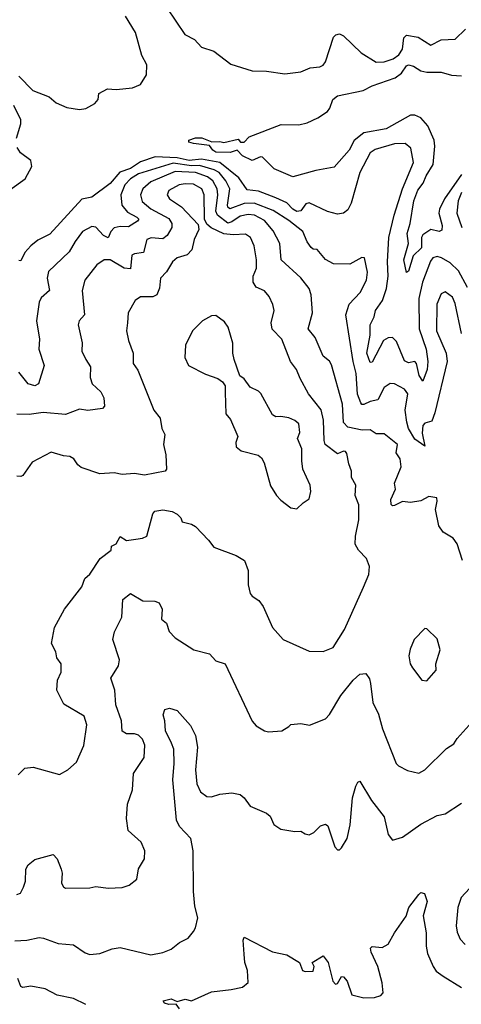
# Model space of a CAD drawing. Extents: x 1552294 to 1694791, y 811929 to 917222.
# Tile 168 of 256: x 1595810 to 1597985, y 867939 to 872788. Entities that reach past the tile are written whole.
import ezdxf

# ---------------------------------------------------------------- set-up
doc = ezdxf.new("R2010")
doc.units = 0

msp = doc.modelspace()

# ---------------------------------------------------------------- linework, layer by layer
at = {"layer": '0CON10XD'}
for points in [[(1596535, 872846), (1596622.9, 872715), (1596670, 872690), (1596705, 872652), (1596765, 872632.5), (1596849.7, 872569.7), (1596955, 872535.6), (1597025, 872534.2), (1597115, 872521.5), (1597195, 872531.2), (1597239.8, 872550.2), (1597287.5, 872555), (1597305, 872564.2), (1597315, 872581.2), (1597355, 872702.5), (1597366.2, 872713.8), (1597385, 872718.8), (1597405, 872708.6), (1597491.1, 872625), (1597565, 872578), (1597605, 872579.7), (1597649.4, 872595), (1597677.2, 872615), (1597695, 872642.5), (1597701.6, 872698.4), (1597715, 872711.7), (1597771.4, 872701.4), (1597835, 872661.9), (1597885, 872689.2), (1597955, 872692), (1598005, 872740.5)], [(1595805, 872510), (1595875, 872438.8), (1595955, 872408.8), (1595989.1, 872379.1), (1596042.5, 872355), (1596105, 872345.8), (1596135, 872350), (1596180, 872375), (1596196, 872395), (1596200, 872425), (1596242.3, 872447.7), (1596285, 872443.8), (1596365, 872452), (1596405, 872468), (1596435, 872516.2), (1596436.1, 872565), (1596411.5, 872611.5), (1596380.7, 872725), (1596330.5, 872805)], [(1597984.8, 872025), (1597902.6, 871905), (1597877.6, 871855), (1597873.3, 871835), (1597890.8, 871775), (1597889.3, 871750.7), (1597875, 871744.4), (1597835, 871755.4), (1597795, 871728.7), (1597788.3, 871715), (1597788.8, 871665), (1597746.9, 871625), (1597725, 871548.6), (1597715, 871543.3), (1597701.5, 871605), (1597724.7, 871685), (1597718.5, 871735), (1597733.5, 871785), (1597750.4, 871895), (1597771, 871949), (1597796.6, 871983.4), (1597810.8, 872019.2), (1597846.4, 872075), (1597854.2, 872165), (1597850.3, 872195), (1597820, 872265), (1597785, 872305.4), (1597755, 872317.5), (1597735, 872317.5), (1597615, 872250.9), (1597505, 872230.6), (1597457.5, 872192.5), (1597432, 872145), (1597358.3, 872061.7), (1597267.5, 872045), (1597155, 872014.4), (1597062.8, 872052.8), (1597005, 872111.2), (1596995, 872113.3), (1596954.1, 872094.1), (1596907, 872117), (1596880, 872145), (1596845.9, 872134.1), (1596776.2, 872135), (1596761.4, 872145), (1596745, 872168.8), (1596665, 872177.9), (1596643.3, 872185), (1596643.3, 872195), (1596674.7, 872205.3), (1596706.3, 872206.3), (1596755.7, 872185.7), (1596795, 872188.1), (1596815, 872182.9), (1596885, 872200), (1596897.5, 872185), (1596915, 872184.3), (1596939.3, 872210.7), (1597097.7, 872272.3), (1597185, 872269.4), (1597225, 872279.5), (1597278.8, 872305), (1597325, 872335.6), (1597337.8, 872352.2), (1597352.5, 872395), (1597375, 872413.3), (1597500.7, 872439.3), (1597545, 872462.5), (1597658.3, 872501.7), (1597690.8, 872525), (1597715, 872561.1), (1597725, 872565.9), (1597749.2, 872559.2), (1597786, 872536), (1597815, 872529.5), (1597885, 872529.7), (1597936.2, 872515), (1597985, 872511)], [(1595794.3, 872205), (1595815.4, 872274.6), (1595815.4, 872295), (1595780.9, 872365)], [(1595683.8, 871895), (1595836.6, 872003.4), (1595870, 872065), (1595863.8, 872095), (1595813, 872133), (1595797.7, 872157.7)], [(1598015, 871469.4), (1597971.3, 871551.3), (1597930.4, 871590.4), (1597887.8, 871615), (1597865, 871621.3), (1597845, 871615.4), (1597832.1, 871597.9), (1597793.8, 871495), (1597775.6, 871414.4), (1597777.5, 871265), (1597811, 871165), (1597820.2, 871105), (1597816.1, 871065), (1597795, 871008.1), (1597777, 871035), (1597764.2, 871094.2), (1597755, 871104.5), (1597725, 871098.1), (1597705, 871108), (1597665, 871203.6), (1597645, 871222), (1597625, 871221.6), (1597602, 871208), (1597545, 871100.8), (1597535, 871099.4), (1597520, 871145), (1597536, 871235), (1597535.9, 871285), (1597555.4, 871325), (1597562, 871355), (1597596.4, 871405), (1597616.2, 871463.8), (1597624.4, 871525), (1597621.7, 871595), (1597628.4, 871715), (1597653.9, 871825), (1597694.4, 871955), (1597748.8, 872085), (1597736.5, 872155), (1597707.5, 872177.5), (1597655.8, 872175.8), (1597561, 872149), (1597535, 872132.4), (1597484.7, 872035), (1597442.7, 871885), (1597425, 871851.9), (1597405, 871835.5), (1597375, 871829.6), (1597325, 871842.7), (1597235, 871885.3)], [(1597235, 871885.3), (1597219.1, 871880.9), (1597195, 871847.3), (1597175, 871842.8), (1597154.3, 871854.3), (1597125, 871885.5), (1597071.4, 871911.4), (1596985, 871942.8), (1596929.3, 871949.3), (1596889.1, 872009.1), (1596795, 872084), (1596705, 872100.8), (1596645, 872095.1), (1596585, 872108), (1596476.7, 872113.3), (1596405, 872088.6), (1596355, 872055.8), (1596302.7, 872037.3), (1596255, 871981), (1596165.4, 871914.6), (1596115, 871904.6), (1595958.9, 871731.1), (1595898.3, 871701.7), (1595865, 871674.4), (1595835, 871640.8), (1595815, 871600.8), (1595805, 871602.5)], [(1597985, 871241.8), (1597955, 871390), (1597941.9, 871421.9), (1597905, 871447.5), (1597885, 871438.1), (1597863.6, 871386.4), (1597862, 871255), (1597909.7, 871145), (1597915.3, 871104.7), (1597855, 870851.4), (1597839.6, 870810.4), (1597805, 870801.1), (1597795, 870788.8), (1597792, 870752), (1597805, 870687.5), (1597755, 870722.1), (1597723.9, 870775), (1597715.8, 870805.8), (1597708.4, 870865), (1597720.9, 870945), (1597705, 870968.9), (1597655, 870994.3), (1597635, 870996.9), (1597604.3, 870975.7), (1597573.9, 870916.1), (1597535, 870907.9), (1597505, 870892.5), (1597495, 870892.9), (1597490.2, 870900.2), (1597473.4, 870943.4), (1597467, 871045), (1597452, 871105), (1597415.4, 871335), (1597432.7, 871387.3), (1597486.4, 871443.6), (1597517.8, 871505), (1597523.1, 871545), (1597507.5, 871615), (1597495, 871616.7), (1597435, 871584.2), (1597355, 871586.2), (1597315, 871607.5), (1597275, 871655.8), (1597255, 871657.5), (1597245, 871666.7), (1597225, 871694.4), (1597203.9, 871745), (1597135, 871799.2), (1597057.9, 871847.9), (1596965, 871884.6), (1596915, 871882), (1596845, 871856.4), (1596835, 871864.4), (1596833.5, 871875), (1596845.1, 871955.1), (1596824.2, 871995), (1596791.9, 872035), (1596768.2, 872048.2), (1596695, 872070.4), (1596655, 872068.7), (1596565, 872080.6), (1596395, 872028.8), (1596355, 872004.4), (1596326.9, 871975), (1596308, 871925), (1596312.2, 871875), (1596340.7, 871840.7), (1596387.3, 871815), (1596396.7, 871805), (1596390.5, 871795), (1596345, 871767.1), (1596305, 871769), (1596275, 871762.1), (1596258.2, 871745), (1596245, 871714.1), (1596221.8, 871725), (1596185, 871765.6), (1596165, 871769.1), (1596118.9, 871745), (1596082.5, 871695), (1596053.8, 871645), (1595951.9, 871548.1), (1595945.5, 871515), (1595956.9, 871455), (1595915, 871418.1), (1595905, 871396.7), (1595892.1, 871305), (1595907.3, 871215), (1595904.4, 871165), (1595930, 871085), (1595902, 870995), (1595885, 870984.5), (1595852, 870995), (1595805, 871052.5)], [(1597991.1, 870125), (1597965, 870206.7), (1597945, 870233.8), (1597895, 870263.3), (1597873.8, 870295), (1597858, 870375), (1597866, 870416), (1597863.3, 870433.3), (1597825, 870439.4), (1597785, 870418.5), (1597735, 870410), (1597695, 870415.3), (1597655, 870395.3), (1597645, 870393.8), (1597639.6, 870399.6), (1597637, 870425), (1597660, 870475), (1597655.6, 870505), (1597688.9, 870585), (1597683.3, 870625), (1597663.5, 870655), (1597670, 870695), (1597605, 870747.8), (1597565, 870747.5), (1597535, 870767.3), (1597495.9, 870765.9), (1597425, 870781.9), (1597405, 870803.4), (1597400, 870895), (1597345, 871088.8), (1597335, 871106), (1597305, 871130), (1597265, 871222.5), (1597230, 871265), (1597251.5, 871345), (1597245, 871432.5), (1597235, 871464.3), (1597195, 871516.7), (1597097.3, 871605), (1597090.3, 871685), (1597058.3, 871748.3), (1597015, 871799.6), (1596966.4, 871825), (1596935, 871829), (1596895, 871819.8), (1596855, 871791.9), (1596835, 871786.2), (1596784.6, 871824.6), (1596775.9, 871845), (1596785.7, 871925), (1596782.5, 871955), (1596760.7, 871995), (1596735, 872014), (1596675, 872034.9), (1596575, 872040.8), (1596455, 871989.2), (1596416.5, 871955), (1596404.7, 871925), (1596412.2, 871892.2), (1596456, 871856), (1596545, 871808.2), (1596559.1, 871785), (1596559.6, 871765), (1596535.4, 871725), (1596515, 871708.9), (1596456.7, 871713.3), (1596436.5, 871705), (1596418.9, 871641.1), (1596374.6, 871635.4), (1596361.8, 871628.2), (1596355, 871561.1), (1596325, 871564.8), (1596255, 871604.6), (1596225.4, 871604.6), (1596189.2, 871580.8), (1596130, 871505), (1596117.9, 871455), (1596129.1, 871335), (1596103.1, 871305), (1596097.8, 871285), (1596117, 871197), (1596116.4, 871155), (1596135, 871114.2), (1596157.8, 871077.8), (1596156.2, 871025), (1596166.9, 870995), (1596210, 870955), (1596224.2, 870925), (1596226.7, 870885), (1596217.3, 870872.7), (1596145, 870862.9), (1596105, 870870), (1596035, 870843.1), (1595925, 870853.5), (1595856.6, 870843.4), (1595795, 870845.3)], [(1595801.4, 869068.6), (1595835, 869101.2), (1595875.8, 869105.8), (1596005, 869071.2), (1596047.3, 869092.7), (1596088.9, 869131.1), (1596126.3, 869213.7), (1596140.6, 869315), (1596127, 869357), (1596027, 869417), (1595993.3, 869485), (1595996.7, 869535), (1596013.8, 869575), (1596013.8, 869615), (1595993.3, 869645), (1595988, 869675), (1595965.8, 869715), (1595981.4, 869795), (1596030, 869885), (1596116.2, 869995), (1596131.2, 870035), (1596155, 870057.5), (1596206.5, 870133.5), (1596260, 870175), (1596262.5, 870195), (1596285, 870206.7), (1596305, 870242.5), (1596335, 870222.5), (1596381.2, 870228.8), (1596415, 870234.2), (1596435.5, 870244.5), (1596466.1, 870353.9), (1596475, 870366.7), (1596515, 870373.8), (1596560, 870365), (1596585, 870352.5), (1596602.5, 870335), (1596610, 870315), (1596655, 870303.3), (1596675, 870291.2), (1596740, 870225), (1596765, 870190), (1596875, 870148.6), (1596916.2, 870125), (1596935.7, 870075.7), (1596934.2, 870005), (1596945, 869962.5), (1596955, 869948.8), (1596987.2, 869927.2), (1597008.5, 869898.5), (1597054, 869795), (1597108, 869735), (1597235, 869678.7), (1597305, 869676.7), (1597353.6, 869696.4), (1597409.6, 869785), (1597503, 869993), (1597529.2, 870055), (1597532, 870095), (1597518, 870135), (1597477.5, 870175), (1597462.5, 870205), (1597462.9, 870245), (1597480, 870325), (1597479.1, 870399.1), (1597462.5, 870445), (1597465.5, 870495), (1597443.8, 870533.8), (1597443.3, 870565), (1597430, 870600), (1597421.2, 870651.2), (1597415, 870662), (1597405, 870662.5), (1597375, 870650), (1597314.7, 870695), (1597308.7, 870715), (1597305.2, 870815), (1597295, 870865.8), (1597232.5, 870945), (1597190.3, 871020.3), (1597172.9, 871065), (1597143.8, 871105), (1597100.4, 871215), (1597053.4, 871263.4), (1597047.9, 871295), (1597062.2, 871355), (1597056.9, 871385), (1597038.9, 871425), (1597015, 871453.1), (1596975, 871470), (1596959.6, 871495), (1596960, 871525), (1596975.3, 871564.7), (1596975.3, 871605), (1596963.8, 871675), (1596946.9, 871715), (1596921.5, 871731.5), (1596861.7, 871728.3), (1596815, 871733.5), (1596752.2, 871762.2), (1596730.9, 871780.9), (1596719.6, 871805), (1596718.8, 871925), (1596706.4, 871955), (1596665, 871977.5), (1596625, 871980.2), (1596595, 871974.7), (1596545, 871946.4), (1596536.5, 871925), (1596546.7, 871905), (1596606.3, 871866.3), (1596689.2, 871779.2), (1596692.3, 871755), (1596668.9, 871705), (1596657.8, 871655), (1596635, 871630), (1596584.7, 871615.3), (1596561.9, 871595), (1596533.4, 871546.6), (1596503.3, 871515), (1596498.9, 871465), (1596485, 871433.3), (1596465, 871423.8), (1596405, 871422.9), (1596378, 871405), (1596344.3, 871345), (1596341.4, 871295), (1596335.6, 871255), (1596345, 871207.5), (1596368.5, 871145), (1596368.9, 871095), (1596392.3, 871062.3), (1596470.6, 870865), (1596501.4, 870825), (1596509.2, 870775), (1596524, 870745), (1596518.1, 870695), (1596530, 870645), (1596532, 870575), (1596526.7, 870565), (1596425, 870544.3), (1596375, 870553.6), (1596315, 870548.5), (1596275, 870556.7), (1596205, 870550.8), (1596112.4, 870582.4), (1596096, 870595), (1596076.2, 870625), (1596057.2, 870637.2), (1596025, 870640), (1595965, 870657.5), (1595871.8, 870608.2), (1595825, 870543.3), (1595815, 870537.5), (1595795, 870540)], [(1597985, 871936.5), (1597969.6, 871895), (1597963, 871835), (1597987.4, 871765)], [(1597175, 870378.8), (1597205, 870408.8), (1597235, 870427.5), (1597244.2, 870465), (1597240.8, 870495), (1597204.4, 870574.4), (1597198.6, 870615), (1597200, 870675), (1597177.5, 870725), (1597189.1, 870755), (1597185, 870797.5), (1597165, 870814.3), (1597135, 870826.4), (1597095.8, 870834.2), (1597071.7, 870831.7), (1597055, 870841.2), (1596996.8, 870946.8), (1596985, 870958.8), (1596945, 870978.8), (1596915, 871018.8), (1596894.2, 871034.2), (1596865.8, 871115), (1596859.4, 871145), (1596860, 871195), (1596835.8, 871274.2), (1596819.1, 871299.1), (1596775, 871331.2), (1596755, 871330), (1596710, 871305), (1596660.8, 871255), (1596625.8, 871184.2), (1596623.1, 871125), (1596641.2, 871085), (1596725, 871042.3), (1596785, 871021.4), (1596809.2, 871005), (1596821.9, 870985), (1596821.3, 870951.3), (1596825, 870847.5), (1596848.3, 870818.3), (1596884.2, 870735), (1596874.4, 870705), (1596875, 870683.8), (1596900, 870665), (1596983.6, 870643.6), (1597000.6, 870630.6), (1597014.5, 870605), (1597045, 870492.5), (1597074, 870445), (1597095, 870421.2), (1597144.2, 870384.2), (1597175, 870378.8)], [(1595795, 868478.8), (1595814.2, 868485.8), (1595828.6, 868515), (1595838.1, 868545), (1595839.4, 868605), (1595850.8, 868625), (1595885, 868652.5), (1595975, 868676.2), (1595994.2, 868655), (1596014, 868604), (1596018.5, 868585), (1596015.3, 868535), (1596025, 868517.1), (1596035, 868511.4), (1596155, 868512.1), (1596185, 868518.6), (1596245, 868510.8), (1596315, 868514.3), (1596348.8, 868525), (1596385.8, 868555), (1596394.2, 868605.8), (1596424, 868655), (1596425.8, 868695), (1596407.8, 868737.8), (1596344.3, 868794.3), (1596335.9, 868854.1), (1596341.4, 868925), (1596365.7, 868995.7), (1596370.8, 869075), (1596423.1, 869155), (1596426.7, 869215), (1596415, 869244.4), (1596395, 869263.6), (1596375, 869270.4), (1596335, 869270), (1596315, 869284.3), (1596310.4, 869335), (1596283.5, 869413.5), (1596278.7, 869485), (1596259.1, 869545), (1596296.4, 869605), (1596301.8, 869635), (1596268.6, 869735), (1596277.2, 869772.8), (1596312.9, 869845), (1596318.3, 869931.7), (1596355, 869962), (1596415.9, 869925.9), (1596475, 869924.4), (1596496.2, 869916.2), (1596510.8, 869885), (1596507.5, 869835), (1596533.3, 869815), (1596546.2, 869775), (1596575, 869744), (1596666.7, 869685), (1596745, 869664.2), (1596775, 869630.5), (1596822, 869615), (1596955, 869332.5), (1596975, 869310), (1597015, 869286), (1597035, 869280.8), (1597100, 869285), (1597135, 869307.5), (1597145, 869316.7), (1597195, 869321.2), (1597236.4, 869313.6), (1597315, 869344), (1597335, 869366.2), (1597391.1, 869458.9), (1597452.5, 869535), (1597485, 869563.8), (1597515, 869567.5), (1597531.7, 869541.7), (1597537.9, 869517.9), (1597549.4, 869425), (1597576.9, 869366.9), (1597596.4, 869295), (1597664.5, 869124.5), (1597675, 869112.5), (1597719.7, 869089.7), (1597775, 869077.5), (1597805, 869092.9), (1597911.9, 869198.1), (1597948, 869222), (1597965, 869248), (1598067.9, 869362.1)], [(1597815, 869532.5), (1597861.2, 869585), (1597859.2, 869615), (1597880.8, 869685), (1597865, 869738.8), (1597815, 869787.5), (1597805, 869790), (1597751.9, 869735), (1597732, 869688), (1597726.9, 869655), (1597733.1, 869615), (1597744, 869595), (1597790, 869535), (1597815, 869532.5)], [(1595785, 868251.7), (1595845.2, 868254.8), (1595905, 868268), (1595926.7, 868265), (1595998.8, 868238.8), (1596075, 868231.1), (1596132.2, 868192.2), (1596155, 868184.4), (1596205, 868189.4), (1596265, 868212.2), (1596305, 868219.1), (1596455, 868182.2), (1596515, 868193.1), (1596555, 868210.8), (1596596.8, 868243.2), (1596640, 868265), (1596665, 868296.7), (1596675.8, 868315), (1596686.9, 868365), (1596672.2, 868422.2), (1596665.4, 868495), (1596664.5, 868695), (1596653.3, 868755), (1596596.9, 868815), (1596582.5, 868845), (1596563.6, 869045), (1596570.8, 869125), (1596568.2, 869195), (1596557.8, 869225), (1596527.3, 869285), (1596525.3, 869335), (1596516, 869365), (1596525, 869390), (1596546.9, 869396.9), (1596585, 869386.2), (1596651.2, 869311.2), (1596675, 869262.5), (1596685.5, 869205.5), (1596676.3, 869093.7), (1596681.6, 869025), (1596700, 868985), (1596731.9, 868961.9), (1596755, 868960), (1596795, 868973.6), (1596855, 868980), (1596895, 868972.5), (1596915, 868955.8), (1596944.6, 868914.6), (1597025, 868879.4), (1597043.8, 868865), (1597062, 868825), (1597095, 868801.9), (1597165, 868790), (1597195, 868791.2), (1597215, 868778), (1597235, 868774), (1597257.5, 868785), (1597291.7, 868818.3), (1597315, 868826.2), (1597327.5, 868817.5), (1597362.5, 868715), (1597375, 868700), (1597385, 868700), (1597395, 868710), (1597422.5, 868755), (1597437.8, 868822.2), (1597448.6, 868955), (1597465, 869012.5), (1597475, 869032.5), (1597485, 869037.5), (1597542.4, 868942.4), (1597605, 868861.2), (1597624.4, 868775), (1597645, 868746.7), (1597695, 868761.4), (1597784.7, 868825.3), (1597865, 868868.5), (1597905, 868876.9), (1597985, 868928.6)], [(1598025, 868509.2), (1597984.4, 868465), (1597967.9, 868415), (1597960, 868325), (1597964.6, 868294.6), (1597979.4, 868259.4), (1598003.8, 868233.8)], [(1596850.9, 868010.9), (1596906.2, 868023.8), (1596934.1, 868045.9), (1596931.9, 868105), (1596918.9, 868145), (1596914.5, 868185), (1596910, 868255), (1596915, 868270), (1597055, 868197.1), (1597125, 868182), (1597187.5, 868145), (1597202.5, 868105), (1597215, 868100), (1597255, 868102.5), (1597260, 868125), (1597250, 868145), (1597305, 868177.5), (1597329.1, 868145), (1597352.6, 868052.6), (1597365, 868037.5), (1597375, 868040.8), (1597395, 868076.2), (1597405, 868074.3), (1597422.2, 868052.2), (1597446.2, 867985), (1597505, 867970.8), (1597557.3, 867972.7), (1597588.6, 867981.4), (1597600, 867995), (1597594.4, 868045), (1597572.9, 868125), (1597541.4, 868195), (1597538, 868215), (1597545, 868223.8), (1597595, 868218.6), (1597624.2, 868235), (1597655, 868290.8), (1597712.3, 868372.3), (1597725.6, 868415), (1597775, 868480), (1597785, 868488.6), (1597803.6, 868483.6), (1597816.6, 868445), (1597796.2, 868375), (1597811.2, 868291.2), (1597812, 868225), (1597818.7, 868188.7), (1597846.4, 868125), (1597861.5, 868101.5), (1597895, 868077.5), (1597985, 868022.2)], [(1596135, 867937.1), (1596075, 867967), (1595993.6, 867983.6), (1595935, 868014.6), (1595865, 868027.5), (1595825, 868021.2), (1595815.9, 868025.9), (1595800, 868065)], [(1596596.9, 867916.9), (1596580, 867940), (1596545, 867937.7), (1596522.5, 867945), (1596516, 867955), (1596555, 867965.4), (1596585, 867952.5), (1596625, 867964.3), (1596655, 867956), (1596755, 868000.6), (1596850.9, 868010.9)]]:
    msp.add_lwpolyline(points, dxfattribs=at)

doc.saveas('drawing.dxf')
